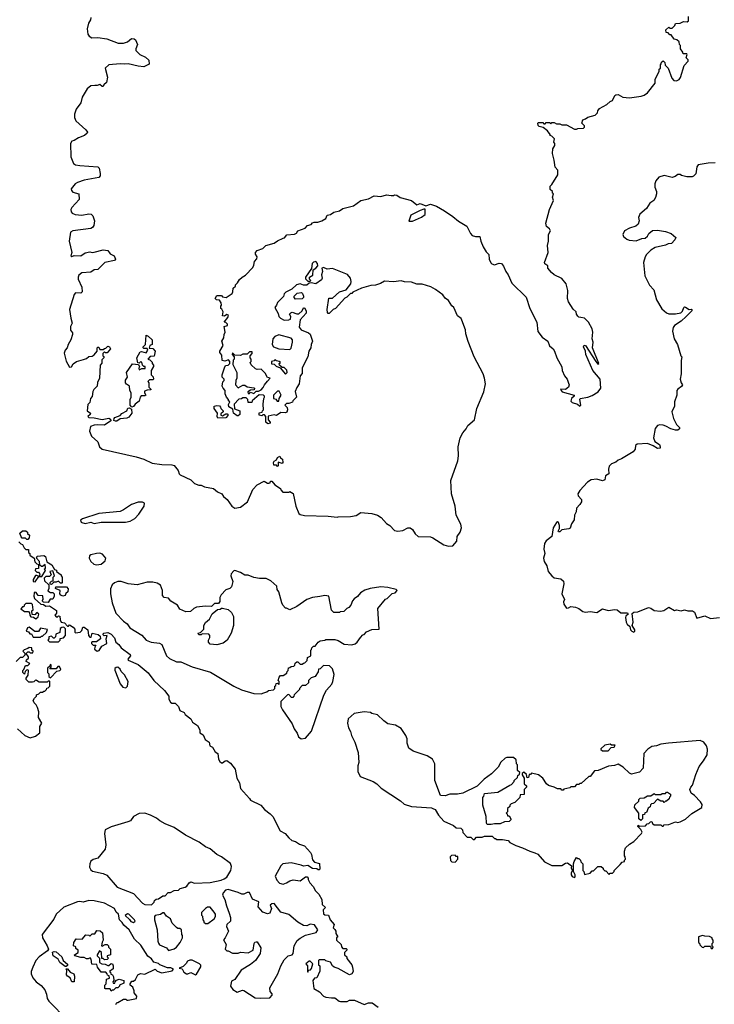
# Model space of a CAD drawing. Extents: x 2494118 to 2687960, y 757339 to 915227.
# Tile 23 of 256: x 2546331 to 2552510, y 822774 to 831535. Entities that reach past the tile are written whole.
import ezdxf

# ---------------------------------------------------------------- set-up
doc = ezdxf.new("R2010")
doc.units = 0

msp = doc.modelspace()

# ---------------------------------------------------------------- linework, layer by layer
at = {"layer": '0CON20XD'}
for points in [[(2546964.1, 831555.9), (2546962, 831535), (2546944.5, 831505.5), (2546931.4, 831455), (2546937, 831407), (2546948.8, 831388.8), (2546972.5, 831375), (2547025.8, 831375.8), (2547105, 831364.2), (2547207, 831327), (2547255, 831326.7), (2547290.7, 831339.3), (2547325, 831367.5), (2547350, 831365), (2547362.5, 831355), (2547378.8, 831315), (2547363.6, 831276.4), (2547365, 831262.5), (2547400, 831225), (2547450.5, 831200.5), (2547480, 831175), (2547481.7, 831138.3), (2547435, 831116.7), (2547385, 831121.2), (2547295, 831141.2), (2547265, 831138), (2547225, 831143.8), (2547125, 831134), (2547091.2, 831105), (2547112.5, 831025), (2547103, 830977), (2547080, 830955), (2547075, 830940), (2547065, 830940), (2547045, 830960), (2547021.7, 830948.3), (2547000.7, 830950.7), (2546965, 830947.5), (2546930.9, 830919.1), (2546886, 830845), (2546874.4, 830795), (2546835, 830740), (2546819.5, 830695), (2546818.6, 830665), (2546829.2, 830635), (2546920, 830555), (2546933.3, 830535), (2546932.5, 830525), (2546906.2, 830503.8), (2546853.3, 830485), (2546815, 830459.2), (2546794.4, 830455.6), (2546782.2, 830435), (2546785.6, 830315), (2546811.2, 830255), (2546827.5, 830245), (2546865, 830237.1), (2547025, 830226.7), (2547037.5, 830215), (2547047.5, 830167.5), (2547046.7, 830145), (2547035, 830130), (2546905, 830107.1), (2546845, 830087.1), (2546824.2, 830075), (2546790.5, 830029.5), (2546791.2, 830015), (2546805, 830001.2), (2546856.1, 829986.1), (2546861.2, 829935), (2546795.8, 829865), (2546787.5, 829845), (2546788, 829825), (2546796.7, 829815), (2546825, 829802.5), (2546885, 829796)], [(2551383.6, 830666.4), (2551450, 830685), (2551470, 830705), (2551472.5, 830725), (2551490, 830745), (2551555, 830780), (2551585, 830807.5), (2551605, 830817.5), (2551625, 830860), (2551635, 830867.5), (2551655, 830870), (2551695, 830846.7), (2551755, 830841.2), (2551860, 830855), (2551885, 830863.3), (2551915, 830883.3), (2551985, 830970), (2551982.5, 831005), (2552020, 831075), (2552020, 831095), (2552030, 831105), (2552030, 831135), (2552038.3, 831141.7), (2552041.7, 831158.3), (2552055, 831170), (2552070, 831155), (2552071.7, 831131.7), (2552100, 831105), (2552132.5, 831015), (2552150, 830995), (2552175, 830990), (2552196.4, 831003.6), (2552208.3, 831021.7), (2552243, 831127), (2552277.5, 831165), (2552278.3, 831178.3), (2552260, 831195), (2552270, 831225), (2552265, 831230), (2552231.7, 831231.7), (2552230, 831245), (2552210, 831275), (2552210, 831305), (2552200, 831315), (2552198.3, 831338.3), (2552177, 831357), (2552151.7, 831361.7), (2552125, 831400), (2552115, 831400), (2552098.3, 831418.3), (2552081.7, 831421.7), (2552080, 831445), (2552105, 831470), (2552115, 831460), (2552135, 831460), (2552160, 831485), (2552165, 831500), (2552207, 831503), (2552235, 831520), (2552270, 831515), (2552280, 831525), (2552280, 831565)], [(2550185, 826854.3), (2550220, 826895), (2550224, 826935), (2550250, 826975), (2550262, 827015), (2550254, 827045), (2550214.3, 827125), (2550204.4, 827205), (2550172.2, 827315), (2550165.6, 827435), (2550229.1, 827610.9), (2550235.5, 827655), (2550231.8, 827735), (2550250, 827815), (2550271.8, 827858.2), (2550304, 827895), (2550316.7, 827925), (2550376.2, 827975), (2550397.1, 828075), (2550460, 828225), (2550473.3, 828295), (2550466.7, 828345), (2550453.6, 828383.6), (2550372.5, 828535), (2550321.7, 828671.7), (2550300.7, 828740.7), (2550297.5, 828775), (2550265, 828860), (2550257.5, 828875), (2550225, 828900), (2550193, 828973), (2550175, 828990), (2550146.4, 829036.4), (2550117, 829057), (2550096.4, 829086.4), (2550030, 829135), (2549987, 829157), (2549911.7, 829181.7), (2549865, 829182.5), (2549815, 829200), (2549755, 829202.5), (2549725, 829212.5), (2549655, 829202.5), (2549575, 829207.5), (2549541.7, 829188.3), (2549495, 829172.5), (2549455, 829170), (2549373, 829147), (2549295, 829110), (2549285, 829100), (2549275, 829100), (2549240, 829065), (2549223.6, 829056.4), (2549140, 828965), (2549120, 828955), (2549085, 828920), (2549075, 828920), (2549068.3, 828928.3), (2549067.5, 828955), (2549081.7, 829058.3), (2549115, 829057.5), (2549175, 829112.5), (2549235, 829132.5), (2549276.1, 829183.9), (2549281.2, 829205), (2549273.8, 829235), (2549248.3, 829268.3), (2549115, 829320), (2549066.4, 829316.4), (2549035, 829330), (2549020, 829325), (2549023.3, 829295), (2549016.7, 829265), (2549022.5, 829235), (2549015, 829220), (2548966.4, 829183.6), (2548925, 829192.5), (2548905, 829190), (2548885, 829172.5), (2548855, 829173.3), (2548825, 829186.2), (2548792.9, 829177.1), (2548753, 829137), (2548698.3, 829111.7), (2548683.3, 829095), (2548678.3, 829071.7), (2548625, 829017.5), (2548616.2, 828993.8), (2548600, 828975), (2548630.3, 828920.3), (2548636.2, 828895), (2548649.7, 828879.7), (2548685, 828860), (2548726.4, 828863.6), (2548739.3, 828870.7), (2548742.5, 828895), (2548732.5, 828915), (2548743, 828927), (2548755, 828932.5), (2548795, 828917.5), (2548815, 828917.5), (2548842.5, 828945), (2548855, 828970), (2548865, 828970), (2548880, 828945), (2548880, 828925), (2548827.5, 828865), (2548818.3, 828798.3), (2548836.4, 828776.4), (2548899.5, 828749.5), (2548915, 828736.7), (2548936.2, 828675), (2548923.8, 828645), (2548920, 828615), (2548903.8, 828585), (2548893.3, 828535), (2548843.6, 828436.4), (2548843, 828387), (2548827.5, 828365), (2548816.7, 828295), (2548796.4, 828263.6), (2548783, 828227), (2548792.5, 828175), (2548760, 828145), (2548758.3, 828131.7), (2548725, 828120), (2548705, 828120), (2548690, 828105), (2548710, 828085), (2548712.5, 828065), (2548706.7, 828043.3), (2548695, 828037.5), (2548655, 828040), (2548615, 828012.5), (2548595, 828020), (2548541.7, 828008.3), (2548540, 827975), (2548560, 827955), (2548560, 827945), (2548538.3, 827938.3), (2548520, 827955), (2548520, 828005), (2548508.3, 828018.3), (2548495, 828020), (2548485, 828010), (2548460, 828015), (2548461.7, 828038.3), (2548488.3, 828041.7), (2548490, 828055), (2548500, 828065), (2548497.5, 828115), (2548502.5, 828165), (2548510, 828175), (2548510, 828185), (2548500, 828195), (2548461.7, 828198.3), (2548400, 828145), (2548395, 828130), (2548365, 828130), (2548360, 828155), (2548345, 828170), (2548315, 828170), (2548305, 828160), (2548281.7, 828158.3), (2548240, 828115), (2548241.7, 828071.7), (2548290, 828055), (2548288.3, 828021.7), (2548275, 828010), (2548265, 828010), (2548232.5, 828035), (2548228.3, 828068.3), (2548191.7, 828091.7), (2548188.3, 828111.7), (2548200, 828135), (2548190, 828145), (2548190, 828155), (2548170, 828175), (2548160, 828205), (2548160, 828235), (2548140, 828255), (2548132.5, 828275), (2548138.3, 828311.7), (2548150, 828325), (2548150, 828335), (2548133, 828353), (2548132.5, 828375), (2548153, 828437), (2548161.7, 828458.3), (2548185, 828460), (2548200, 828475), (2548200, 828495), (2548187.5, 828507.5), (2548155, 828497.5), (2548131.7, 828501.7), (2548129.3, 828549.3), (2548112.5, 828575), (2548112.5, 828585), (2548142.5, 828635), (2548130, 828675), (2548147, 828703), (2548150, 828735), (2548160, 828755), (2548150, 828805), (2548180, 828815), (2548180, 828825), (2548165, 828840), (2548150, 828845), (2548182.5, 828885), (2548187.5, 828905), (2548175, 828912.5), (2548151.7, 828898.3), (2548135, 828900), (2548140, 828935), (2548130, 828960), (2548120, 828965), (2548120, 828985), (2548127.5, 828995), (2548122.5, 829015), (2548108.3, 829038.3), (2548083, 829043), (2548070, 829055), (2548085, 829080), (2548125, 829080), (2548135, 829070), (2548167, 829063), (2548220, 829100), (2548227.5, 829115), (2548230, 829145), (2548250, 829165), (2548250, 829175), (2548270, 829195), (2548285, 829222.5), (2548310, 829245), (2548339.3, 829260.7), (2548405, 829330), (2548415, 829350), (2548420, 829385), (2548441.7, 829408.3), (2548442.5, 829425), (2548428.3, 829448.3), (2548430, 829465), (2548445, 829480), (2548495, 829500), (2548520, 829525), (2548595, 829546.7), (2548625, 829567.5), (2548675, 829592.5), (2548687, 829593), (2548708.3, 829621.7), (2548775, 829627.5), (2548793, 829637), (2548805, 829657.5), (2548870.7, 829679.3), (2548892.5, 829705), (2548925, 829712.5), (2548935, 829727.5), (2548950, 829735), (2548983, 829733), (2549020, 829745), (2549053, 829767), (2549067.5, 829795), (2549097, 829803), (2549125, 829823.3), (2549175, 829833.3), (2549205, 829856.2), (2549301.7, 829878.3), (2549365, 829926.7), (2549435, 829942.5), (2549483.6, 829966.4), (2549545, 829963.3), (2549595, 829976.7), (2549635, 829970), (2549655, 829970), (2549665, 829977.5), (2549685, 829972.5), (2549715, 829953.8), (2549815, 829926.2), (2549865, 829887.5), (2549895, 829900), (2549945, 829880), (2549985, 829892.5), (2550037.5, 829875), (2550110, 829835), (2550185, 829783.8), (2550235, 829742), (2550308.3, 829698.3), (2550341.4, 829631.4), (2550355, 829616.2), (2550385, 829606), (2550425.8, 829605.8), (2550433.3, 829565), (2550454, 829515), (2550479.5, 829469.5), (2550503.3, 829445), (2550508, 829405), (2550521.7, 829371.7), (2550531.7, 829361.7), (2550555, 829354.2), (2550595, 829369.2), (2550616.7, 829365), (2550635, 829342.5), (2550654.3, 829294.3), (2550676.2, 829265), (2550709.5, 829189.5), (2550835, 829067.5), (2550870, 828965), (2550932.3, 828842.3), (2550940.9, 828760.9), (2550978.8, 828708.8), (2551028.8, 828675), (2551044.5, 828634.5), (2551076.2, 828605), (2551088.8, 828585), (2551108, 828525), (2551153.3, 828445), (2551156.7, 828415), (2551176.2, 828365), (2551202, 828335), (2551212.1, 828302.1), (2551218.8, 828285), (2551213.3, 828265), (2551185, 828246), (2551143, 828247), (2551146.7, 828235), (2551157.5, 828225), (2551262.5, 828195), (2551262.5, 828185), (2551239.2, 828165), (2551235, 828140), (2551245, 828129.2), (2551294.3, 828114.3), (2551315, 828097.5), (2551322.5, 828105), (2551312.5, 828155), (2551317, 828163), (2551385, 828176.2), (2551425, 828192), (2551476.2, 828225), (2551499.4, 828255), (2551496.1, 828335), (2551430, 828415), (2551367.1, 828555), (2551363.1, 828585), (2551346.4, 828623.6), (2551351.7, 828638.3), (2551365.5, 828635.5), (2551455, 828494), (2551475, 828470), (2551482.5, 828475), (2551427.5, 828615), (2551432.5, 828665), (2551422.5, 828695), (2551428.8, 828755), (2551423.8, 828785), (2551392, 828845), (2551355, 828878), (2551323.9, 828886.1), (2551305, 828888.8), (2551295, 828896.7), (2551283.8, 828915), (2551282.5, 828935), (2551255, 828960), (2551213.3, 829025), (2551203.8, 829055), (2551206.7, 829125), (2551191.2, 829185), (2551152.3, 829232.3), (2551085, 829266.2), (2551062.5, 829285), (2551030, 829325), (2551030, 829345), (2551003.3, 829363.3), (2551000, 829375), (2551032.5, 829465), (2551026.7, 829525), (2551033.8, 829565), (2551033.8, 829625), (2551054, 829655), (2551045, 829673.3), (2551018.8, 829695), (2551011.2, 829725), (2551043.8, 829845), (2551080, 829925), (2551070, 829955), (2551080, 829985), (2551071.7, 829991.7), (2551070, 830005), (2551050, 830025), (2551050, 830055), (2551065, 830070), (2551117.5, 830155), (2551117.5, 830195), (2551093, 830223), (2551086.4, 830286.4), (2551070, 830345), (2551073, 830387), (2551090, 830415), (2551090, 830435), (2551082.5, 830445), (2551087.5, 830475), (2551065, 830500), (2551050, 830505), (2551050, 830515), (2551026.4, 830546.4), (2550987, 830577), (2550952.5, 830585), (2550942.5, 830595), (2550940, 830615), (2550945, 830620), (2550985, 830620), (2550995, 830610), (2551005, 830610), (2551015, 830620), (2551045, 830620), (2551055, 830610), (2551065, 830620), (2551085, 830620), (2551105, 830610), (2551135, 830610), (2551155, 830600), (2551195, 830600), (2551265, 830560), (2551285, 830560), (2551295, 830567.5), (2551345, 830570), (2551355, 830580), (2551355, 830590), (2551332.5, 830615), (2551340, 830645), (2551365, 830652.5), (2551383.6, 830666.4)], [(2552517.1, 830262.9), (2552455, 830260), (2552365, 830243.3), (2552353.3, 830225), (2552346.2, 830163.8), (2552325, 830142.5), (2552311.7, 830138.3), (2552267, 830137), (2552218.3, 830148.3), (2552206.4, 830156.4), (2552185, 830157.5), (2552160.7, 830139.3), (2552135, 830130), (2552065, 830148.8), (2552017.5, 830135), (2551989.3, 830100.7), (2551980, 830075), (2551981.2, 830045), (2551996.7, 830005), (2551996.7, 829985), (2551985.9, 829954.1), (2551973, 829927), (2551937, 829903), (2551907.5, 829855), (2551846.4, 829803.6), (2551836.7, 829775), (2551841.2, 829745), (2551833.3, 829715), (2551811.7, 829698.3), (2551755, 829680.8), (2551711.2, 829655), (2551696, 829625), (2551702.5, 829605), (2551731.3, 829581.3), (2551753, 829573), (2551815, 829568.8), (2551865, 829586.7), (2551895, 829590), (2551915, 829610), (2551927, 829633), (2551959.3, 829660.7), (2552005, 829663.3), (2552075, 829650), (2552125, 829632.5), (2552168.3, 829598.3), (2552160, 829575), (2552130, 829545), (2552098.3, 829541.7), (2552075, 829527.5), (2551985, 829506.7), (2551945, 829483.3), (2551906.7, 829445), (2551894.2, 829425.8), (2551879.2, 829375), (2551891.2, 829255), (2551934.3, 829174.3), (2551970.7, 829130.7), (2551995, 829042.5), (2552042.4, 828962.4), (2552085, 828926.2), (2552105, 828916.7), (2552165, 828916.7), (2552213.6, 828926.4), (2552228.3, 828941.7), (2552240, 828975), (2552245, 828980), (2552255, 828977.5), (2552285, 828957.5), (2552305, 828960), (2552310, 828955), (2552310, 828945), (2552260, 828895), (2552216.1, 828853.9), (2552156.1, 828813.9), (2552144.1, 828795.9), (2552136.7, 828765), (2552153.3, 828695), (2552183.3, 828645), (2552213.3, 828545), (2552222.5, 828535), (2552213.9, 828503.9), (2552216.2, 828385), (2552206.2, 828335), (2552214.1, 828304.1), (2552227.5, 828285), (2552219.3, 828270.7), (2552185, 828247.5), (2552176.7, 828235), (2552176.2, 828195), (2552156, 828135), (2552156.2, 828095), (2552131.2, 828045), (2552146.2, 827985), (2552173.9, 827933.9), (2552200, 827905), (2552200, 827895), (2552187, 827883), (2552165, 827883.3), (2552124.1, 827894.1), (2552079.5, 827919.5), (2552055, 827926.7), (2552025, 827930), (2552005, 827923.3), (2551983, 827897), (2551968.5, 827815), (2551981.4, 827781.4), (2552021.4, 827755), (2552029.4, 827735), (2552027, 827723), (2552005, 827719.4), (2551965, 827744.2), (2551915, 827764.3), (2551825, 827759.2), (2551809.2, 827745), (2551806.2, 827715), (2551788.8, 827691.2), (2551685, 827626.2), (2551655, 827616.2), (2551635, 827599.2)], [(2546885, 829796), (2546945, 829806.7), (2546967.5, 829805), (2546980.7, 829790.7), (2546996.7, 829745), (2546990, 829705), (2546980, 829685), (2546965, 829678), (2546805, 829657.1), (2546784.5, 829645.5), (2546771.1, 829565), (2546794, 829465), (2546785, 829434), (2546795, 829428), (2546815, 829436.2), (2546875.6, 829434.4), (2546915, 829461.2), (2546955, 829470), (2546975, 829463.8), (2546993.6, 829466.4), (2547075, 829486.7), (2547115, 829480), (2547135, 829452.5), (2547173, 829433), (2547182.5, 829405), (2547175, 829392.5), (2547087.5, 829375), (2547025, 829313.3), (2546995, 829308.8), (2546965, 829290), (2546885, 829284), (2546857.7, 829262.3), (2546850, 829245), (2546850, 829225), (2546883.5, 829155), (2546886.8, 829113.2), (2546875, 829101.4), (2546827.5, 829105), (2546815, 829090), (2546775.6, 828955), (2546785, 828880), (2546797.8, 828835), (2546784.3, 828805.7), (2546783.4, 828773.4), (2546799.5, 828749.5), (2546800, 828735), (2546787.5, 828685), (2546761.5, 828645), (2546752.2, 828615), (2546735, 828594.4), (2546727.3, 828567.3), (2546745, 828496.7), (2546775, 828444.5), (2546792.5, 828445), (2546807, 828473), (2546836.4, 828493.6), (2546900, 828510), (2546925, 828520), (2546945, 828537.5), (2546975, 828540), (2546995, 828552.5), (2547020, 828585), (2547020, 828615), (2547025, 828620), (2547035, 828620), (2547045, 828600), (2547075, 828600), (2547085, 828610), (2547098.3, 828611.7), (2547115, 828630), (2547130, 828625), (2547137.5, 828605), (2547108.3, 828571.7), (2547095, 828570), (2547085, 828580), (2547070, 828565), (2547070, 828545), (2547078.3, 828538.3), (2547080, 828525), (2547061.7, 828508.3), (2547061.7, 828478.3), (2547048.3, 828461.7), (2547042.5, 828345), (2547023, 828307), (2547020, 828275), (2546990, 828245), (2546983, 828227), (2546976.4, 828183.6), (2546962.5, 828165), (2546955, 828130), (2546938.3, 828111.7), (2546930, 828055), (2546960, 828035), (2546959.3, 828020.7), (2546937.5, 828005), (2546947.5, 827995), (2546993.4, 827993.4), (2547065, 827976.7), (2547125, 827989.6), (2547139.8, 827979.8), (2547141.9, 827965), (2547085, 827927.1), (2547025, 827931.1), (2546995, 827927.1), (2546960, 827915), (2546953.3, 827875), (2546969.3, 827829.3), (2547025, 827780), (2547041.2, 827735), (2547065, 827714), (2547367.5, 827645), (2547436.7, 827625), (2547509.7, 827589.7), (2547595, 827577.1), (2547685, 827575.6), (2547705, 827568.1), (2547740, 827525), (2547750, 827495), (2547760, 827485), (2547855, 827440), (2547885, 827407.5), (2547925, 827393.3), (2547945, 827393.3), (2547975, 827377.5), (2548055, 827362.5), (2548090, 827335), (2548130, 827315), (2548143.6, 827293.6), (2548177.5, 827265), (2548217, 827207), (2548245, 827187.5), (2548295, 827197.5), (2548357.5, 827245), (2548406.4, 827353.6), (2548445, 827397.5), (2548505, 827427.5), (2548535, 827410), (2548548.3, 827411.7), (2548560, 827415), (2548561.7, 827428.3), (2548575, 827430), (2548600, 827395), (2548650, 827365), (2548653, 827353), (2548671.7, 827331.7), (2548725, 827330), (2548735, 827337.5), (2548765, 827320), (2548787.5, 827205), (2548815, 827140), (2548825, 827132.5), (2548865, 827122.5), (2549075, 827117.5), (2549155, 827107.5), (2549165, 827112.5), (2549273, 827113), (2549325, 827122.5), (2549365, 827150), (2549465, 827141.2), (2549515, 827126.2), (2549545.8, 827105.8), (2549593.6, 827053.6), (2549622.5, 827035), (2549665, 826990), (2549695, 826983.3), (2549739.3, 826990.7), (2549785, 827012.5), (2549805, 827013.3), (2549825, 827000), (2549849.5, 826959.5), (2549875, 826936.2), (2549985, 826933.3), (2550007.5, 826925), (2550102.7, 826862.7), (2550145, 826849.2), (2550185, 826854.3)], [(2549825, 829742.5), (2549905, 829777.5), (2549939.3, 829800.7), (2549938.3, 829848.3), (2549925, 829850), (2549893, 829837), (2549810, 829795), (2549793, 829743), (2549825, 829742.5)], [(2548915, 829210), (2548920, 829215), (2548910, 829225), (2548910, 829245), (2548937.5, 829262.5), (2548941.7, 829308.3), (2548965.9, 829324.1), (2548982.5, 829345), (2548980, 829365), (2548965, 829382.5), (2548945, 829377.5), (2548933.9, 829366.1), (2548927.5, 829322.5), (2548872.5, 829245), (2548875, 829230), (2548895, 829210), (2548915, 829210)], [(2548785, 829047.5), (2548773, 829063), (2548772.5, 829075), (2548798.3, 829101.7), (2548837, 829107), (2548848.3, 829098.3), (2548856.2, 829075), (2548855, 829062.5), (2548845, 829052.5), (2548785, 829047.5)], [(2547328.3, 828088.3), (2547312.5, 828105), (2547312.5, 828155), (2547323, 828177), (2547322.5, 828215), (2547310, 828235), (2547307.5, 828275), (2547280.7, 828290.7), (2547272.5, 828305), (2547273, 828327), (2547290, 828355), (2547282.5, 828395), (2547335, 828472.5), (2547388.3, 828468.3), (2547397.5, 828445), (2547390, 828435), (2547395, 828420), (2547418.3, 828431.7), (2547448.3, 828431.7), (2547448.3, 828448.3), (2547435, 828450), (2547425, 828460), (2547418.3, 828488.3), (2547405, 828490), (2547395, 828480), (2547381.7, 828481.7), (2547372.5, 828525), (2547401.7, 828578.3), (2547415, 828582.5), (2547455, 828570), (2547470, 828595), (2547465, 828610), (2547435, 828610), (2547430, 828615), (2547430, 828625), (2547450, 828645), (2547455, 828727.5), (2547475, 828720), (2547510, 828685), (2547510, 828645), (2547490, 828635), (2547481.7, 828611.7), (2547515, 828610), (2547537.5, 828585), (2547528.3, 828541.7), (2547493, 828537), (2547470, 828515), (2547488.3, 828508.3), (2547508.3, 828488.3), (2547510, 828475), (2547521.7, 828461.7), (2547521.7, 828448.3), (2547500, 828415), (2547500, 828375), (2547518.3, 828358.3), (2547520, 828335), (2547515, 828330), (2547485, 828330), (2547470, 828315), (2547480, 828305), (2547480, 828265), (2547498.3, 828248.3), (2547498.3, 828241.7), (2547465, 828240), (2547441.7, 828228.3), (2547440, 828215), (2547452.5, 828195), (2547443, 828187), (2547411.7, 828188.3), (2547402.5, 828175), (2547395, 828140), (2547357, 828113), (2547345, 828092.5), (2547328.3, 828088.3)], [(2548735, 828600), (2548746.4, 828613.6), (2548757.5, 828665), (2548757, 828687), (2548745, 828700), (2548635, 828730), (2548600, 828715), (2548583.9, 828696.1), (2548577.5, 828645), (2548590, 828625), (2548637, 828607), (2548735, 828600)], [(2548415, 828210), (2548435, 828230), (2548455, 828230), (2548478.3, 828241.7), (2548498.3, 828261.7), (2548507.5, 828285), (2548535, 828320), (2548560, 828345), (2548535, 828350), (2548515, 828390), (2548480, 828425), (2548445, 828422.5), (2548428.3, 828428.3), (2548390, 828465), (2548382.5, 828485), (2548390, 828495), (2548390, 828515), (2548380, 828525), (2548380, 828545), (2548400, 828565), (2548398.3, 828578.3), (2548375, 828580), (2548355, 828560), (2548315, 828560), (2548295, 828547.5), (2548245, 828550), (2548225, 828570), (2548220, 828555), (2548240, 828535), (2548240, 828515), (2548230, 828505), (2548228.3, 828468.3), (2548262.5, 828395), (2548262.5, 828345), (2548252.5, 828325), (2548250, 828285), (2548275, 828260), (2548315, 828282.5), (2548335, 828282.5), (2548355, 828267.5), (2548415, 828260), (2548420, 828255), (2548418.3, 828241.7), (2548385, 828240), (2548360, 828225), (2548365, 828210), (2548375, 828210), (2548385, 828220), (2548415, 828210)], [(2548695, 828380), (2548710, 828395), (2548707, 828417), (2548685, 828440), (2548665, 828440), (2548641.7, 828461.7), (2548640, 828475), (2548650, 828485), (2548640, 828495), (2548615, 828500), (2548605, 828510), (2548595, 828500), (2548570, 828495), (2548571.7, 828471.7), (2548595, 828470), (2548611.7, 828451.7), (2548648.3, 828438.3), (2548695, 828380)], [(2548635, 828140), (2548640, 828165), (2548657.5, 828195), (2548638.3, 828228.3), (2548625, 828230), (2548590, 828195), (2548590, 828165), (2548608.3, 828158.3), (2548621.7, 828141.7), (2548635, 828140)], [(2547182.1, 827962.1), (2547170, 827970), (2547170.8, 827985), (2547178.8, 827995), (2547225, 828012.5), (2547238.8, 828031.2), (2547285, 828053.3), (2547291.7, 828078.3), (2547305, 828080), (2547325, 828070), (2547328.8, 828035), (2547300.8, 827999.2), (2547285, 827990.8), (2547225, 827983.8), (2547195, 827964.2), (2547182.1, 827962.1)], [(2548095, 827990), (2548087.5, 828005), (2548090, 828035), (2548060, 828075), (2548060, 828095), (2548085, 828102.5), (2548108.3, 828098.3), (2548118.3, 828088.3), (2548120, 828075), (2548140, 828055), (2548140, 828045), (2548121.7, 828028.3), (2548120, 828015), (2548135, 828010), (2548165, 828027.5), (2548177, 828027), (2548187, 828017), (2548165, 827993.3), (2548095, 827990)], [(2548625, 827560), (2548615, 827570), (2548591.7, 827571.7), (2548590, 827595), (2548593.6, 827606.4), (2548615, 827620), (2548625, 827640), (2548645, 827650), (2548650, 827635), (2548667.5, 827625), (2548672.5, 827595), (2548665, 827587.5), (2548631.7, 827598.3), (2548630, 827565), (2548625, 827560)], [(2551635, 827599.2), (2551595, 827582.5), (2551575, 827563.8), (2551567.5, 827535), (2551572.5, 827495), (2551542.5, 827475), (2551535, 827440), (2551515, 827432.5), (2551465.8, 827445.8), (2551415, 827441.2), (2551380.7, 827419.3), (2551312.5, 827345), (2551297.5, 827315), (2551298.3, 827298.3), (2551327.5, 827265), (2551327.5, 827245), (2551315, 827220), (2551285, 827190), (2551280, 827155), (2551266, 827125), (2551262, 827085), (2551240.5, 827049.5), (2551227.9, 827012.1), (2551215, 827004.2), (2551153, 826997), (2551135, 826977.5), (2551125, 826977.5), (2551120, 826985), (2551132.5, 827007.5), (2551133.8, 827035), (2551125, 827062.5), (2551115, 827066), (2551105, 827060), (2551077.5, 827015), (2551063.8, 826936.2), (2551015, 826898.6), (2551000.4, 826875), (2550993.9, 826825), (2551001.1, 826785), (2550991.8, 826745), (2550997.9, 826715), (2551019.2, 826675), (2551032, 826625), (2551066.1, 826586.1), (2551085, 826570), (2551145, 826561.2), (2551168.3, 826538.3), (2551172.5, 826515), (2551153.8, 826425), (2551176.2, 826375), (2551170, 826355), (2551172.5, 826335), (2551195, 826300), (2551211.7, 826301.7), (2551235, 826312.5), (2551275, 826308), (2551305, 826296.7), (2551340.5, 826270.5), (2551365, 826264), (2551405, 826268.8), (2551465, 826260), (2551515, 826292.5), (2551565, 826278), (2551625, 826287.5), (2551645, 826283.8), (2551678.3, 826258.3), (2551736.4, 826256.4), (2551742.5, 826245), (2551723.6, 826226.4), (2551720, 826215), (2551726.2, 826175), (2551735.9, 826155.9), (2551757.5, 826135), (2551766, 826105), (2551775, 826094.3), (2551795, 826086.2), (2551803.8, 826095), (2551802.5, 826105), (2551778, 826145), (2551789.4, 826175), (2551779.3, 826250.7), (2551795, 826263.3), (2551830, 826265), (2551925, 826303.8), (2551945, 826298), (2551975, 826277.5), (2552031.7, 826271.7), (2552061.2, 826278.8), (2552105, 826307.5), (2552155, 826278.8), (2552175, 826283.3), (2552215, 826273.8), (2552245, 826282.5), (2552275, 826273.8), (2552315, 826274), (2552332.7, 826262.7), (2552355, 826208.8), (2552425, 826230.5), (2552475, 826208.1), (2552555, 826215.6)], [(2546915, 827052), (2546963, 827063), (2546995, 827053.3), (2547056.4, 827063.6), (2547273.6, 827063.6), (2547315, 827073.8), (2547355, 827096.7), (2547390, 827135), (2547437.5, 827205), (2547441.7, 827231.7), (2547423, 827243), (2547385, 827243.3), (2547325, 827220), (2547255, 827173.3), (2547225, 827160), (2547035, 827142.5), (2546890, 827095), (2546873, 827083), (2546877.5, 827065), (2546885, 827060), (2546915, 827052)], [(2546405, 826910), (2546395, 826910), (2546381.7, 826921.7), (2546353, 826923), (2546343, 826933), (2546332.5, 826965), (2546355, 826987.5), (2546385, 826987.5), (2546400, 826975), (2546401.7, 826961.7), (2546417, 826947), (2546416.4, 826923.6), (2546405, 826910)], [(2546325, 826890), (2546341.7, 826871.7), (2546357.5, 826865), (2546370, 826835), (2546385, 826820), (2546410, 826820), (2546410, 826795), (2546420, 826785), (2546421.7, 826771.7), (2546460, 826745), (2546465, 826710), (2546483, 826693), (2546498.3, 826688.3), (2546498.3, 826651.7), (2546471.7, 826648.3), (2546470, 826635), (2546485, 826620), (2546498.3, 826618.3), (2546508.3, 826608.3), (2546510, 826595), (2546500, 826580), (2546485, 826590), (2546471.7, 826588.3), (2546450, 826555), (2546450, 826535), (2546468.3, 826531.7), (2546500, 826580), (2546528.3, 826581.7), (2546560, 826635), (2546550, 826645), (2546560, 826655), (2546558.3, 826688.3), (2546535, 826670), (2546525, 826670), (2546511.7, 826681.7), (2546507.5, 826715), (2546480, 826745), (2546487.5, 826762.5), (2546545, 826767.5), (2546559.3, 826759.3), (2546571.7, 826711.7), (2546617.5, 826685), (2546641.7, 826641.7), (2546658.3, 826638.3), (2546660, 826625), (2546700, 826595), (2546700, 826585), (2546710, 826575), (2546710, 826525), (2546705, 826520), (2546695, 826520), (2546675, 826540), (2546655, 826530), (2546635, 826530), (2546615, 826510), (2546601.7, 826511.7), (2546601.7, 826528.3), (2546615, 826540), (2546628.3, 826541.7), (2546630, 826575), (2546640, 826585), (2546625, 826630), (2546600, 826625), (2546610, 826595), (2546595, 826580), (2546565, 826580), (2546550, 826565), (2546551.7, 826541.7), (2546590, 826505), (2546590, 826475), (2546581.7, 826451.7), (2546605, 826437.5), (2546625, 826437.5), (2546636.7, 826425), (2546636.7, 826405), (2546625, 826380), (2546601.7, 826378.3), (2546585, 826350), (2546541.7, 826351.7), (2546530, 826365), (2546540, 826375), (2546538.3, 826408.3), (2546495, 826410), (2546478.3, 826438.3), (2546465, 826440), (2546460, 826435), (2546457.5, 826405), (2546463.8, 826385), (2546520, 826335), (2546541.7, 826331.7), (2546565, 826317.5), (2546595, 826320), (2546658.3, 826278.3), (2546660, 826255), (2546648.3, 826241.7), (2546643.8, 826235), (2546655, 826222.5), (2546665, 826220), (2546675, 826230), (2546688.3, 826228.3), (2546690, 826195), (2546700, 826175), (2546728.3, 826168.3), (2546755, 826140), (2546765, 826140), (2546775, 826150), (2546808.3, 826128.3), (2546821.7, 826111.7), (2546822.5, 826085), (2546828.3, 826078.3), (2546870, 826085), (2546885, 826100), (2546891.7, 826128.3), (2546905, 826130), (2546937.5, 826105), (2546943.3, 826055), (2546955, 826040), (2546968.3, 826041.7), (2546975, 826077.5), (2547030, 826065), (2547048.3, 826048.3), (2547050, 826025), (2547015, 826000), (2546975, 826000), (2546970, 825995), (2546970, 825985), (2546985, 825970), (2547008.3, 825968.3), (2546998.3, 825951.7), (2546997.5, 825935), (2547020, 825915), (2547039.3, 825920.7), (2547060.7, 825959.3), (2547107.5, 825985), (2547100, 826025), (2547110, 826055), (2547081.7, 826051.7), (2547072.5, 826062.5), (2547077.5, 826075), (2547115, 826082.5), (2547145, 826066), (2547175.8, 826035), (2547186.7, 825996.7), (2547212.5, 825975), (2547232.5, 825945), (2547312.5, 825885), (2547316.1, 825873.9), (2547292.5, 825845), (2547297.5, 825835), (2547385, 825796.7), (2547475, 825722), (2547524.3, 825654.3), (2547620, 825565), (2547657.5, 825515), (2547658.3, 825488.3), (2547672.5, 825462.5), (2547685, 825452.5), (2547715, 825453.3), (2547742.5, 825425), (2547757, 825387), (2547795, 825370), (2547801.7, 825351.7), (2547852.5, 825315), (2547867.5, 825285), (2547912.5, 825255), (2547932.5, 825215), (2547935, 825190), (2547963, 825173), (2547980.7, 825130.7), (2548016.1, 825106.1), (2548023.6, 825073.6), (2548045, 825062.5), (2548070.7, 825020.7), (2548092.5, 825005), (2548100, 824955), (2548112.5, 824935), (2548125, 824922.5), (2548135, 824922.5), (2548158.3, 824941.7), (2548175, 824942.5), (2548205, 824918.8), (2548248.8, 824865), (2548263.3, 824785), (2548287.5, 824745), (2548296.7, 824695), (2548376.4, 824606.4), (2548385, 824590), (2548476.2, 824546.2), (2548508.3, 824508.3), (2548559.5, 824469.5), (2548583.6, 824443.6), (2548647, 824317), (2548693.8, 824295), (2548724.4, 824254.4), (2548751.7, 824231.7), (2548785, 824222.5), (2548819.3, 824199.3), (2548865, 824182.5), (2548917.5, 824125), (2548927, 824107), (2548935, 824060), (2548955, 824040), (2548996.7, 824026.7), (2549000, 823975), (2548995, 823970), (2548985, 823970), (2548975, 823980), (2548935, 823982.5), (2548895, 824010), (2548855, 824002.5), (2548835, 824012.5), (2548745, 824032.5), (2548672.5, 824022.5)], [(2547015, 826684), (2547055, 826691.2), (2547090.7, 826719.3), (2547097.5, 826745), (2547068.3, 826778.3), (2547045, 826786.7), (2547015, 826786.2), (2546965, 826773.3), (2546953.3, 826765), (2546948.8, 826745), (2546963.8, 826715), (2546991.7, 826691.7), (2547015, 826684)], [(2548483, 825537), (2548495, 825542.5), (2548530, 825555), (2548543, 825567), (2548588.3, 825571.7), (2548600, 825585), (2548600, 825605), (2548608.3, 825611.7), (2548611.7, 825628.3), (2548625, 825630), (2548635, 825620), (2548640, 825625), (2548640, 825645), (2548630, 825655), (2548640, 825685), (2548651.7, 825698.3), (2548675, 825700), (2548708.3, 825721.7), (2548710, 825735), (2548720, 825745), (2548721.7, 825768.3), (2548735, 825770), (2548745, 825780), (2548768.3, 825781.7), (2548778.3, 825791.7), (2548781.7, 825808.3), (2548795, 825820), (2548805, 825820), (2548825, 825800), (2548845, 825800), (2548855, 825810), (2548868.3, 825811.7), (2548888.3, 825831.7), (2548891.7, 825858.3), (2548920, 825875), (2548920, 825925), (2548928.3, 825931.7), (2548930, 825945), (2548945, 825960), (2548958.3, 825961.7), (2548985, 825997.5), (2549003, 826007), (2549047, 826013), (2549055, 826020), (2549135, 826020), (2549165, 826010), (2549218.3, 825978.3), (2549286.4, 825973.6), (2549315, 825982.5), (2549333, 825997), (2549361.7, 826038.3), (2549385, 826060), (2549396.7, 826063.3), (2549415, 826087.5), (2549465, 826110), (2549528.3, 826111.7), (2549517.5, 826295), (2549585, 826377.5), (2549600, 826385), (2549645, 826430), (2549670, 826435), (2549690, 826455), (2549680, 826465), (2549605, 826483.3), (2549545, 826488), (2549450, 826475), (2549401.2, 826458.8), (2549362.5, 826435), (2549336.4, 826403.6), (2549307, 826383), (2549292.5, 826365), (2549277.5, 826325), (2549260, 826305), (2549240, 826295), (2549215, 826270), (2549183, 826267), (2549175, 826260), (2549125, 826260), (2549105, 826280), (2549080, 826405), (2549045, 826410), (2549002.5, 826402.5), (2548935, 826393.3), (2548885, 826376.7), (2548797, 826313), (2548733, 826283), (2548705, 826300), (2548695, 826300), (2548672.5, 826325), (2548662.5, 826345), (2548637.5, 826445), (2548622.5, 826465), (2548617.5, 826495), (2548565, 826542.5), (2548525, 826563.3), (2548465, 826563.3), (2548413, 826573), (2548365, 826592.5), (2548333, 826593), (2548295, 826617.5), (2548245, 826632.5), (2548235, 826630), (2548212.5, 826605), (2548210, 826585), (2548227.5, 826535), (2548215, 826490), (2548200, 826475), (2548165, 826462.5), (2548123.6, 826416.4), (2548112.5, 826395), (2548111.7, 826358.3), (2548098.3, 826341.7), (2548065, 826340), (2548037, 826313), (2547985, 826316.7), (2547903.6, 826306.4), (2547880, 826295), (2547851.7, 826268.3), (2547810, 826265), (2547755, 826290), (2547736.4, 826326.4), (2547675, 826360), (2547655, 826387.5), (2547615, 826392.5), (2547600.7, 826410.7), (2547602.5, 826455), (2547583, 826503), (2547555, 826522.5), (2547515, 826530), (2547465, 826530), (2547375, 826506.7), (2547295, 826513.8), (2547233.6, 826536.4), (2547205, 826536.2), (2547175, 826523.8), (2547153.3, 826505), (2547139.3, 826470.7), (2547140, 826425), (2547153.6, 826346.4), (2547185.7, 826255), (2547255, 826182.5), (2547288.6, 826158.6), (2547310.8, 826125), (2547419.1, 826059.1), (2547457.5, 826015), (2547500, 825995), (2547575, 825986.7), (2547596.1, 825976.1), (2547636.2, 825875), (2547665, 825850), (2547725, 825822.5), (2547765, 825821.2), (2547865, 825776.2), (2548029.5, 825729.5), (2548235, 825606), (2548305, 825570.8), (2548415, 825538.8), (2548483, 825537)], [(2546715, 826406.7), (2546697.5, 826415), (2546687.5, 826425), (2546690, 826455), (2546655, 826470), (2546650, 826475), (2546651.7, 826488.3), (2546748.3, 826488.3), (2546761.7, 826471.7), (2546760, 826445), (2546741.7, 826428.3), (2546735, 826410), (2546715, 826406.7)], [(2546475, 826202.5), (2546497, 826223), (2546500, 826245), (2546485, 826260), (2546465, 826240), (2546441.7, 826241.7), (2546440, 826275), (2546450, 826285), (2546445, 826330), (2546435, 826340), (2546385, 826340), (2546370, 826325), (2546368.3, 826311.7), (2546355, 826310), (2546341.7, 826291.7), (2546375, 826270), (2546408.3, 826268.3), (2546418.3, 826258.3), (2546420, 826235), (2546431.7, 826221.7), (2546455, 826220), (2546475, 826202.5)], [(2548085, 825973.3), (2548025, 825977.5), (2548010, 825995), (2548010, 826015), (2548023, 826037), (2548022.5, 826055), (2548015, 826067.5), (2547955, 826070), (2547945, 826060), (2547925, 826060), (2547920, 826075), (2547938.3, 826081.7), (2547968.3, 826111.7), (2547970, 826145), (2547985, 826170), (2548018.3, 826201.7), (2548042.3, 826247.7), (2548091.7, 826288.3), (2548115, 826290), (2548125, 826300), (2548135, 826300), (2548185, 826286.7), (2548215, 826260), (2548232.5, 826225), (2548232.5, 826145), (2548213.6, 826076.4), (2548175.9, 826014.1), (2548141.7, 825988.3), (2548085, 825973.3)], [(2546515, 826040), (2546525, 826050), (2546535, 826050), (2546568.3, 826081.7), (2546578.3, 826108.3), (2546515, 826120), (2546498.3, 826091.7), (2546465, 826090), (2546415, 826130), (2546400, 826125), (2546390, 826095), (2546408.3, 826088.3), (2546421.7, 826071.7), (2546435, 826070), (2546451.7, 826041.7), (2546515, 826040)], [(2546675, 826000), (2546690, 826015), (2546691.7, 826028.3), (2546720, 826035), (2546740, 826055), (2546740, 826115), (2546725, 826130), (2546705, 826127.5), (2546691.7, 826118.3), (2546688.3, 826081.7), (2546651.7, 826068.3), (2546650, 826045), (2546638.3, 826031.7), (2546631.7, 826031.7), (2546615, 826050), (2546590, 826045), (2546590, 826025), (2546582.5, 826015), (2546595, 826000), (2546675, 826000)], [(2546480, 825655), (2546475, 825660), (2546457, 825643), (2546445, 825640), (2546411.7, 825641.7), (2546390, 825665), (2546390, 825675), (2546407, 825703), (2546410, 825745), (2546405, 825750), (2546391.7, 825748.3), (2546380, 825735), (2546375, 825710), (2546360, 825725), (2546360, 825745), (2546368.3, 825751.7), (2546381.7, 825788.3), (2546405, 825790), (2546420, 825805), (2546390, 825825), (2546391.7, 825838.3), (2546410, 825855), (2546410, 825865), (2546390, 825895), (2546405, 825910), (2546415, 825910), (2546425, 825900), (2546448.3, 825901.7), (2546450, 825915), (2546440, 825925), (2546440, 825945), (2546415, 825950), (2546405, 825940), (2546371.7, 825928.3), (2546360, 825915), (2546378.3, 825898.3), (2546378.3, 825881.7), (2546355, 825860), (2546335, 825860), (2546300, 825825)], [(2546605, 825680), (2546661.7, 825738.3), (2546687, 825743), (2546697.5, 825752.5), (2546685, 825780), (2546671.7, 825778.3), (2546655, 825760), (2546600, 825760), (2546610, 825775), (2546610, 825795), (2546601.7, 825798.3), (2546598.3, 825781.7), (2546580, 825765), (2546580, 825725), (2546590, 825715), (2546591.7, 825691.7), (2546605, 825680)], [(2547275, 825590), (2547290, 825605), (2547297.5, 825645), (2547262.5, 825705), (2547232.5, 825735), (2547226.4, 825756.4), (2547205, 825772.5), (2547188.3, 825771.7), (2547178.3, 825761.7), (2547178.3, 825748.3), (2547226.4, 825626.4), (2547250, 825595), (2547275, 825590)], [(2548835, 825137.5), (2548875, 825142.5), (2548926.2, 825205), (2549036.4, 825523.6), (2549061.7, 825568.3), (2549108.3, 825621.7), (2549116.7, 825645), (2549129.3, 825709.3), (2549115, 825760), (2549087, 825787), (2549035, 825790), (2549005, 825760), (2548990, 825755), (2548987, 825733), (2548958.3, 825691.7), (2548925, 825680), (2548900, 825655), (2548900, 825635), (2548875, 825610), (2548845, 825610), (2548820, 825585), (2548820, 825575), (2548771.7, 825528.3), (2548770, 825515), (2548760, 825505), (2548750, 825505), (2548725, 825530), (2548713, 825527), (2548653, 825467), (2548653.3, 825425), (2548667.5, 825395), (2548755, 825270), (2548772.5, 825225), (2548800, 825185), (2548812.5, 825155), (2548835, 825137.5)], [(2546312.5, 825225), (2546377.5, 825165), (2546425, 825144), (2546471.2, 825158.8), (2546509.3, 825190.7), (2546510, 825245), (2546527.5, 825275), (2546497.5, 825325), (2546500, 825375), (2546490, 825415), (2546478.3, 825438.3), (2546460, 825455), (2546452.5, 825477.5), (2546461.7, 825498.3), (2546480, 825515), (2546481.7, 825528.3), (2546500, 825535), (2546515, 825550), (2546535, 825550), (2546545, 825560), (2546555, 825560), (2546570, 825575), (2546571.7, 825588.3), (2546585, 825590), (2546600, 825605), (2546600, 825645), (2546595, 825650), (2546585, 825650), (2546575, 825640), (2546505, 825640), (2546480, 825655)], [(2551265, 823902.5), (2551272.5, 823907.5), (2551273.3, 823925), (2551257.5, 823955), (2551257.5, 824025), (2551262.5, 824045), (2551285, 824080), (2551295, 824070), (2551305, 824070), (2551320, 824055), (2551321.7, 824041.7), (2551340, 824025), (2551340, 823965), (2551350, 823955), (2551355, 823930), (2551405, 823940), (2551425, 823960), (2551435, 823960), (2551475, 824000), (2551505, 824000), (2551520, 823985), (2551520, 823975), (2551535, 823960), (2551545, 823960), (2551575, 823930), (2551585, 823940), (2551605, 823940), (2551620, 823955), (2551620, 823965), (2551671.7, 824018.3), (2551691.7, 824038.3), (2551710, 824045), (2551710, 824055), (2551720, 824065), (2551717, 824087), (2551710, 824095), (2551710, 824135), (2551720, 824165), (2551755, 824200), (2551795, 824222.5), (2551862.5, 824295), (2551867.5, 824305), (2551855, 824330), (2551830, 824355), (2551831.7, 824368.3), (2551845, 824360), (2551897, 824363), (2551911.7, 824378.3), (2551928.3, 824381.7), (2551941.7, 824398.3), (2551955, 824400), (2551961.7, 824381.7), (2551975, 824370), (2552035, 824370), (2552045, 824360), (2552055, 824360), (2552065, 824370), (2552107, 824373), (2552165, 824397.5), (2552185, 824392.5), (2552205, 824397.5), (2552255, 824422.5), (2552309.3, 824470.7), (2552400, 824525), (2552401.7, 824551.7), (2552387.5, 824575), (2552333, 824633), (2552303.6, 824653.6), (2552292.5, 824685), (2552300, 824705), (2552317.5, 824725), (2552345, 824820), (2552375, 824890), (2552415, 824940), (2552447, 824993), (2552450, 825045), (2552440, 825075), (2552416.4, 825106.4), (2552385, 825120), (2552103, 825097), (2552035, 825087.5), (2551997, 825073), (2551953, 825067), (2551920, 825045), (2551883, 825007), (2551877.5, 824875), (2551845, 824840), (2551773, 824823), (2551755, 824830), (2551700, 824885), (2551655, 824910), (2551621.7, 824898.3), (2551568.3, 824891.7), (2551477, 824853), (2551445, 824850), (2551405, 824800), (2551395, 824800), (2551325, 824740), (2551315, 824740), (2551305, 824730), (2551285, 824730), (2551265, 824710), (2551235, 824710), (2551225, 824700), (2551173, 824687), (2551165, 824680), (2551155, 824680), (2551145, 824690), (2551115, 824690), (2551087, 824707), (2551035, 824720), (2551017.5, 824735), (2550985, 824787.5), (2550945, 824816.7), (2550885, 824830), (2550875, 824820), (2550861.7, 824818.3), (2550858.3, 824791.7), (2550845, 824790), (2550838.3, 824818.3), (2550815, 824840), (2550801.7, 824828.3), (2550800, 824815), (2550820, 824785), (2550820, 824735), (2550838.3, 824718.3), (2550840, 824705), (2550820, 824685), (2550818.3, 824641.7), (2550781.7, 824638.3), (2550780, 824615), (2550768.3, 824601.7), (2550735, 824570), (2550701.7, 824558.3), (2550690, 824545), (2550690, 824535), (2550670, 824515), (2550670, 824485), (2550660, 824475), (2550668.3, 824468.3), (2550671.7, 824451.7), (2550685, 824450), (2550700, 824425), (2550700, 824415), (2550685, 824400), (2550643, 824397), (2550605, 824380), (2550555, 824380), (2550525, 824372.5), (2550490, 824375), (2550482.5, 824385), (2550480, 824445), (2550450, 824545), (2550450, 824615), (2550460, 824625), (2550465, 824650), (2550585, 824660), (2550690, 824725), (2550705, 824730), (2550730, 824755), (2550730, 824765), (2550758.3, 824791.7), (2550761.7, 824808.3), (2550778.3, 824821.7), (2550780, 824835), (2550760, 824855), (2550760, 824905), (2550750, 824915), (2550748.3, 824948.3), (2550725, 824970), (2550665, 824970), (2550650, 824965), (2550610.7, 824929.3), (2550586.1, 824883.9), (2550527.5, 824825), (2550462.3, 824777.7), (2550400, 824715), (2550273.3, 824653.3), (2550225, 824643.3), (2550157, 824643), (2550115, 824627.5), (2550073, 824633), (2550023.3, 824765), (2550023.3, 824915), (2550002.5, 824955), (2549955, 824983.3), (2549830, 825025), (2549793.6, 825053.6), (2549778.3, 825098.3), (2549776.7, 825135), (2549767.5, 825165), (2549725, 825227.5), (2549675, 825257.5), (2549605, 825270), (2549570, 825295), (2549515, 825350), (2549465, 825362.5), (2549451.7, 825371.7), (2549395, 825376.2), (2549305, 825362.5), (2549252.5, 825315), (2549247.5, 825275), (2549257.5, 825235), (2549275, 825200), (2549282.5, 825165), (2549312.5, 825105), (2549343.3, 825015), (2549346.7, 824925), (2549340, 824895), (2549340, 824845), (2549360.7, 824800.7), (2549476.1, 824756.1), (2549507.5, 824735), (2549546.4, 824696.4), (2549720, 824585), (2549750, 824555), (2549815, 824533.3), (2549993, 824523), (2550007, 824517), (2550026.4, 824506.4), (2550056.4, 824456.4), (2550103.6, 824403.6), (2550190, 824365), (2550213, 824343), (2550255, 824340), (2550270, 824325), (2550271.7, 824301.7), (2550311.7, 824261.7), (2550345, 824260), (2550365, 824240), (2550378.3, 824241.7), (2550395, 824260), (2550445, 824260), (2550465, 824270), (2550535, 824270), (2550555, 824250), (2550565, 824250), (2550575, 824240), (2550625, 824240), (2550675, 824230), (2550690, 824215), (2550745, 824187.5), (2550805, 824166.7), (2550870, 824135), (2550915, 824122.5), (2550939.3, 824109.3), (2551000.7, 824040.7), (2551065, 824010), (2551155, 824010), (2551185, 824030), (2551205, 824032.5), (2551240, 824005), (2551237.5, 823985), (2551250, 823965), (2551237.7, 823942.3), (2551238, 823925), (2551245, 823910), (2551265, 823902.5)], [(2551565, 825030), (2551591.7, 825058.3), (2551618.3, 825061.7), (2551628.3, 825078.3), (2551595, 825080), (2551585, 825090), (2551535, 825080), (2551501.7, 825048.3), (2551501.7, 825041.7), (2551515, 825030), (2551565, 825030)], [(2551855, 824410), (2551840, 824425), (2551840, 824475), (2551800, 824525), (2551801.7, 824548.3), (2551838.3, 824581.7), (2551840, 824595), (2551851.7, 824608.3), (2551885, 824610), (2551915, 824630), (2551945, 824630), (2551975, 824650), (2551985, 824640), (2552035, 824640), (2552045, 824650), (2552075, 824650), (2552085, 824660), (2552095, 824660), (2552120, 824645), (2552120, 824625), (2552111.7, 824618.3), (2552108.3, 824601.7), (2552085, 824580), (2552075, 824580), (2552065, 824570), (2552055, 824580), (2552035, 824580), (2552005, 824600), (2551968.3, 824561.7), (2551951.7, 824558.3), (2551941.7, 824548.3), (2551938.3, 824531.7), (2551921.7, 824518.3), (2551908.3, 824481.7), (2551891.7, 824478.3), (2551888.3, 824461.7), (2551871.7, 824458.3), (2551870, 824425), (2551855, 824410)], [(2547505, 823660), (2547528.3, 823681.7), (2547531.7, 823698.3), (2547545, 823710), (2547566.7, 823713.3), (2547605, 823740), (2547625, 823740), (2547652.5, 823767.5), (2547671.7, 823768.3), (2547705, 823787.5), (2547745, 823790), (2547760, 823805), (2547803.6, 823816.4), (2547817.5, 823825), (2547840, 823855), (2547855, 823862.5), (2547885, 823852.5), (2548025, 823856.2), (2548122.7, 823877.3), (2548151.2, 823888.8), (2548174.1, 823905.9), (2548210, 823965), (2548215, 824000), (2548205, 824027.5), (2548125, 824086.7), (2548085, 824106.7), (2548026.1, 824156.1), (2547985, 824174), (2547927.7, 824217.7), (2547805, 824278.8), (2547706.1, 824346.1), (2547625, 824378.8), (2547576.7, 824405), (2547549.2, 824429.2), (2547495, 824456.2), (2547445, 824473.8), (2547395, 824471.2), (2547343.8, 824446.2), (2547317.5, 824405), (2547292, 824398), (2547145.9, 824354.1), (2547092.5, 824325), (2547086, 824295), (2547096.1, 824193.9), (2547091.2, 824155), (2547027.3, 824072.7), (2546985, 824063.3), (2546965, 824047.5), (2546953.8, 824025), (2546952.5, 823995), (2546965, 823970), (2546978.3, 823958.3), (2547075, 823937.5), (2547105, 823924), (2547197.5, 823817.5), (2547345, 823760), (2547425, 823672.5), (2547445, 823662.5), (2547505, 823660)], [(2548672.5, 824022.5), (2548653, 824007), (2548602.5, 823915), (2548617.7, 823877.7), (2548641.4, 823851.4), (2548675, 823843.8), (2548705, 823853.3), (2548735, 823873.3), (2548765, 823881.2), (2548825, 823873.3), (2548875, 823907.5), (2548887, 823907), (2548897.5, 823897.5), (2548897.5, 823885), (2548912.5, 823855), (2548943, 823823), (2548963.9, 823783.9), (2548992.5, 823755), (2549017.5, 823705), (2549021.7, 823661.7), (2549050, 823635), (2549030, 823615), (2549035, 823580), (2549045, 823570), (2549078.3, 823568.3), (2549092.5, 823525), (2549130, 823485), (2549120, 823455), (2549135, 823440), (2549142.5, 823425), (2549143, 823403), (2549160, 823375), (2549150, 823365), (2549150, 823345), (2549190, 823305), (2549192.5, 823285), (2549205, 823270), (2549235, 823270), (2549240, 823265), (2549240, 823255), (2549220, 823235), (2549220, 823215), (2549240, 823195), (2549241.7, 823181.7), (2549286.7, 823125), (2549292.5, 823105), (2549297.5, 823065), (2549286.4, 823043.6), (2549265, 823037.5), (2549163.6, 823093.6), (2549127.5, 823105), (2549113.3, 823115), (2549095, 823150), (2549055, 823160), (2549045, 823170), (2548995, 823170), (2548990, 823165), (2548990, 823125), (2549000, 823115), (2549001.7, 823068.3), (2548975, 823010), (2548953, 823007), (2548937.5, 822985), (2548947.5, 822915), (2548997.5, 822885), (2549035, 822847.5), (2549055, 822836.7), (2549105, 822830), (2549135, 822832.5), (2549173, 822803), (2549185, 822800), (2549245, 822800), (2549265, 822810), (2549309.3, 822809.3), (2549395, 822772.5), (2549435, 822787.5), (2549466.4, 822786.4), (2549519.3, 822749.3)], [(2550205, 824040), (2550230, 824065), (2550228.3, 824088.3), (2550215, 824090), (2550205, 824100), (2550171.7, 824098.3), (2550160, 824085), (2550163.9, 824053.9), (2550175, 824042.5), (2550205, 824040)], [(2548475, 822827.5), (2548555, 822832.5), (2548577.5, 822855), (2548576.1, 822866.1), (2548558.3, 822888.3), (2548555, 822920), (2548628.8, 823045), (2548653.8, 823115), (2548685, 823170), (2548720, 823205), (2548755, 823213.3), (2548763.3, 823225), (2548772.5, 823295), (2548799.3, 823340.7), (2548825, 823363.3), (2548875, 823390), (2548967, 823413), (2548982.5, 823435), (2548955, 823480), (2548915, 823486.7), (2548885, 823473.3), (2548855, 823476.2), (2548805, 823503.8), (2548725, 823573.3), (2548655, 823593.3), (2548595, 823670), (2548573, 823667), (2548560, 823655), (2548572.5, 823625), (2548555, 823583.3), (2548535, 823580), (2548495, 823592.5), (2548452.3, 823642.3), (2548457.5, 823685), (2548400.7, 823710.7), (2548375, 823770), (2548355, 823767.5), (2548325, 823752.5), (2548307, 823753), (2548275, 823770), (2548186.4, 823796.4), (2548161.7, 823788.3), (2548140, 823765), (2548136.7, 823745), (2548156.7, 823705), (2548170.7, 823650.7), (2548195.7, 823585.7), (2548205.8, 823545), (2548206.2, 823515), (2548173.3, 823485), (2548170, 823465), (2548187.5, 823425), (2548160, 823365), (2548143.6, 823346.4), (2548167.5, 823305), (2548160, 823265), (2548175, 823250), (2548185, 823250), (2548225, 823227.5), (2548275, 823230), (2548295, 823237.5), (2548365, 823232.5), (2548407.5, 823255), (2548417.5, 823315), (2548423.6, 823326.4), (2548435, 823330), (2548445, 823330), (2548476.7, 823275), (2548471.2, 823225), (2548428.8, 823165), (2548385, 823128.8), (2548302, 823078), (2548245.9, 822994.1), (2548215, 822980), (2548207.5, 822935), (2548227.5, 822905), (2548265, 822882.5), (2548311.7, 822898.3), (2548325, 822896.7), (2548425, 822832.5), (2548475, 822827.5)], [(2547185, 822772.5), (2547195, 822790), (2547205, 822790), (2547255, 822820), (2547275, 822820), (2547285, 822810), (2547295, 822810), (2547370, 822825), (2547372.5, 822845), (2547350, 822875), (2547350, 822895), (2547337, 822927), (2547313.6, 822943.6), (2547312.5, 822955), (2547330, 822980), (2547345, 822980), (2547360, 822995), (2547382.5, 823035), (2547395, 823042.5), (2547405, 823046.7), (2547445, 823042.5), (2547535, 823087.5), (2547555, 823070), (2547595, 823053.3), (2547687, 823073), (2547700, 823085), (2547675, 823097.5), (2547645, 823097.5), (2547576.4, 823126.4), (2547565, 823137.5), (2547525, 823147.5), (2547505, 823177.5), (2547470.7, 823200.7), (2547408.8, 823298.8), (2547352.7, 823352.7), (2547305, 823437.5), (2547257, 823477), (2547243, 823503), (2547220, 823525), (2547210, 823575), (2547190, 823595), (2547175, 823627.5), (2547085, 823672.5), (2546995, 823693.8), (2546946.4, 823696.4), (2546895, 823683.8), (2546865, 823690), (2546845, 823686.2), (2546722.7, 823637.3), (2546656.7, 823575), (2546635, 823532.5), (2546531.2, 823395), (2546533.8, 823365), (2546576.2, 823295), (2546587, 823263), (2546579.3, 823250.7), (2546504.4, 823195.6), (2546475.7, 823164.3), (2546447.5, 823105), (2546433.8, 823065), (2546433.3, 823045), (2546449.5, 823009.5), (2546477.5, 822975), (2546521.2, 822941.2), (2546553.6, 822903.6), (2546568.8, 822865), (2546576, 822825), (2546590.7, 822800.7), (2546754.2, 822634.2)], [(2547345, 823502.5), (2547357, 823513), (2547352.5, 823525), (2547302.5, 823575), (2547290.7, 823579.3), (2547270, 823565), (2547309.3, 823529.3), (2547320.7, 823510.7), (2547345, 823502.5)], [(2547655, 823252.5), (2547705, 823266.7), (2547725, 823282.5), (2547760, 823325), (2547780, 823365), (2547780, 823385), (2547772.5, 823395), (2547770, 823435), (2547757, 823447), (2547738.3, 823448.3), (2547727, 823457), (2547687.5, 823495), (2547672.5, 823535), (2547638.3, 823558.3), (2547616.4, 823586.4), (2547605, 823587.5), (2547585, 823572.5), (2547537, 823563), (2547530, 823555), (2547530, 823525), (2547553.3, 823435), (2547560, 823335), (2547566.4, 823316.4), (2547573.9, 823303.9), (2547635.8, 823275.8), (2547655, 823252.5)], [(2548005, 823492.5), (2548060, 823535), (2548072.5, 823555), (2548072.5, 823575), (2548062.5, 823595), (2548025, 823637.5), (2548003, 823637), (2547983.3, 823626.7), (2547948.3, 823591.7), (2547948.3, 823568.3), (2547957, 823557), (2547960, 823525), (2547970, 823515), (2547970, 823505), (2547985, 823492.5), (2548005, 823492.5)], [(2547145, 822890), (2547135, 822910), (2547095, 822910), (2547090, 822915), (2547090, 822945), (2547100, 822955), (2547103, 822997), (2547130, 823005), (2547128.3, 823028.3), (2547111.7, 823031.7), (2547110, 823045), (2547098.3, 823058.3), (2547055, 823060), (2547023, 823103), (2547018.3, 823128.3), (2546971.7, 823131.7), (2546967.5, 823175), (2546958.3, 823188.3), (2546941.7, 823178.3), (2546925, 823177.5), (2546905, 823190), (2546875, 823190), (2546822.5, 823205), (2546820, 823215), (2546850, 823235), (2546850, 823255), (2546831.7, 823271.7), (2546830, 823285), (2546810, 823295), (2546812.5, 823325), (2546835, 823357.5), (2546887, 823353), (2546918.3, 823391.7), (2546945, 823390), (2546955, 823380), (2546975, 823400), (2546998.3, 823401.7), (2547018.3, 823431.7), (2547047, 823427), (2547068.3, 823408.3), (2547072.5, 823345), (2547063.6, 823326.4), (2547060, 823295), (2547065, 823290), (2547093, 823307), (2547110, 823305), (2547120, 823295), (2547121.7, 823281.7), (2547140, 823265), (2547140, 823215), (2547110, 823205), (2547110, 823195), (2547120, 823185), (2547108.3, 823171.7), (2547085, 823170), (2547075, 823180), (2547061.7, 823181.7), (2547060, 823235), (2547041.7, 823248.3), (2547020, 823215), (2547020, 823205), (2547040, 823185), (2547040, 823145), (2547063, 823133), (2547091.7, 823131.7), (2547115, 823120), (2547125, 823120), (2547145, 823137.5), (2547156.7, 823135), (2547163.3, 823115), (2547161.7, 823088.3), (2547130, 823065), (2547138.3, 823058.3), (2547141.7, 823041.7), (2547156.4, 823036.4), (2547167, 823017), (2547170, 822985), (2547160, 822975), (2547161.7, 822961.7), (2547178.3, 822961.7), (2547180, 822975), (2547191.7, 822988.3), (2547215, 822997.5), (2547257.5, 822985), (2547258.3, 822961.7), (2547220, 822945), (2547220, 822935), (2547205, 822920), (2547185, 822920), (2547165, 822900), (2547155, 822900), (2547145, 822890)], [(2552495, 823270), (2552500, 823285), (2552490, 823295), (2552490, 823315), (2552500, 823325), (2552500, 823345), (2552490, 823355), (2552490, 823365), (2552467, 823377), (2552425, 823380), (2552405, 823387.5), (2552370, 823375), (2552370, 823325), (2552378.3, 823318.3), (2552381.7, 823301.7), (2552401.7, 823281.7), (2552415, 823280), (2552425, 823290), (2552475, 823290), (2552481.7, 823271.7), (2552495, 823270)], [(2546745, 823110), (2546735, 823110), (2546687.5, 823145), (2546672.5, 823175), (2546630, 823205), (2546621.7, 823238.3), (2546636.4, 823243.6), (2546655, 823240), (2546705.9, 823195.9), (2546717.5, 823165), (2546755, 823130), (2546755, 823120), (2546745, 823110)], [(2547895, 823037.5), (2547905, 823042.5), (2547941.7, 823108.3), (2547941.7, 823121.7), (2547930, 823135), (2547865, 823167.5), (2547845, 823167.5), (2547825, 823157.5), (2547813, 823137), (2547785, 823110), (2547750, 823095), (2547775, 823090), (2547790.7, 823060.7), (2547813.6, 823043.6), (2547826.4, 823043.6), (2547855, 823057.5), (2547895, 823037.5)], [(2548895, 823060), (2548901.7, 823078.3), (2548918.3, 823081.7), (2548927, 823093), (2548940, 823135), (2548915, 823157.5), (2548905, 823156.2), (2548877.5, 823135), (2548890, 823115), (2548890, 823065), (2548895, 823060)], [(2546815, 822972.5), (2546793.6, 822973.6), (2546779.3, 823009.3), (2546755, 823023.3), (2546746.7, 823035), (2546750, 823075), (2546745, 823090), (2546755, 823090), (2546780.7, 823060.7), (2546812.5, 823045), (2546820, 823025), (2546815, 822972.5)]]:
    msp.add_lwpolyline(points, dxfattribs=at)

doc.saveas('drawing.dxf')
